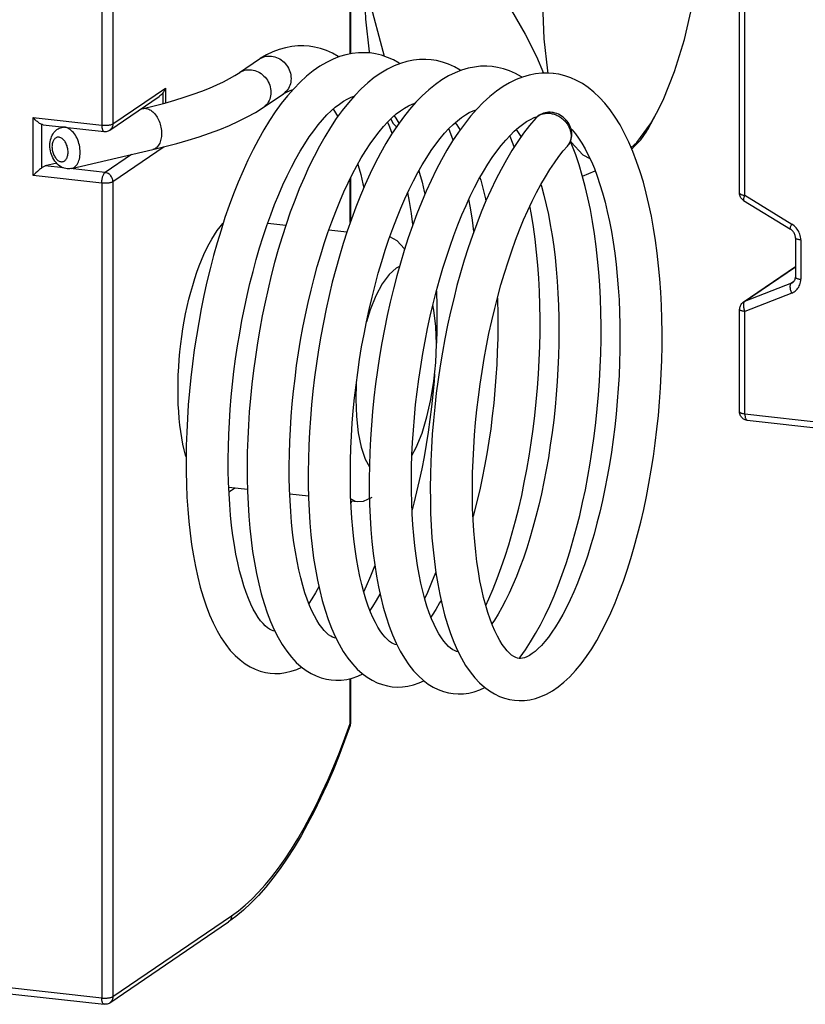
# Model space of a CAD drawing. Header units: inches. Extents: x 0 to 58.6, y -0.2 to 37.9.
# Tile 57 of 66: x 49 to 50, y 17.1 to 18.3. Entities that reach past the tile are written whole.
import ezdxf

# ---------------------------------------------------------------- set-up
doc = ezdxf.new("R2010")
doc.units = ezdxf.units.IN
doc.header["$LTSCALE"] = 3.224138
doc.header["$MEASUREMENT"] = 0
doc.layers.get('0').update_dxf_attribs({"linetype": 'CONTINUOUS'})

msp = doc.modelspace()

# ---------------------------------------------------------------- linework, layer by layer
at = {"color": 7, "linetype": 'CONTINUOUS'}
for p, q in [((49.8785, 18.091), (49.8785, 18.973)), ((49.8854, 18.0882), (49.8854, 18.9702)), ((49.3797, 18.2695), (49.3797, 18.7106)), ((49.3805, 18.2696), (49.3805, 18.7117)), ((49.0615, 18.3588), (49.0615, 18.1781)), ((49.0759, 18.3605), (49.0759, 18.1798)), ((49.4022, 18.3456), (49.4232, 18.2665)), ((49.238, 18.2454), (49.2637, 18.2629)), ((49.2637, 18.2629), (49.2645, 18.2634)), ((49.2321, 18.2417), (49.2382, 18.2455)), ((49.0759, 18.1798), (49.1431, 18.2256)), ((49.1399, 18.2194), (49.1399, 18.2058)), ((49.1431, 18.2256), (49.1431, 18.2066)), ((49.2684, 18.2007), (49.2942, 18.2183)), ((49.0719, 18.1718), (49.135, 18.2148)), ((49.1112, 18.1986), (49.1146, 18.1994)), ((49.2684, 18.2007), (49.2682, 18.2005)), ((49.7611, 18.1726), (49.7723, 18.1935)), ((48.9735, 18.1136), (48.9735, 18.1879)), ((48.9735, 18.1879), (49.0615, 18.1781)), ((49.6176, 18.187), (49.6183, 18.1878)), ((48.9848, 18.1235), (48.9848, 18.179)), ((48.9864, 18.1786), (49.0644, 18.1699)), ((49.0104, 18.1752), (49.0126, 18.1757)), ((49.7398, 18.1494), (49.747, 18.156)), ((49.0226, 18.1225), (49.1268, 18.1467)), ((49.1415, 18.1503), (49.0759, 18.1055)), ((49.0038, 18.1292), (48.9892, 18.1258)), ((49.0996, 18.1404), (49.0657, 18.1173)), ((48.9771, 18.1169), (48.9753, 18.1152)), ((49.0127, 18.1232), (48.9892, 18.1258)), ((49.0657, 18.1173), (49.0209, 18.1223)), ((48.9753, 18.1152), (48.9735, 18.1136)), ((49.0615, 18.1038), (48.9735, 18.1136)), ((49.0615, 18.1038), (49.0615, 17.0591)), ((49.0759, 18.1055), (49.0759, 17.0607)), ((49.3797, 18.0532), (49.3797, 18.1094)), ((49.3805, 18.0555), (49.3805, 18.111)), ((49.8838, 18.0816), (49.9439, 18.0447)), ((49.8854, 18.0882), (49.9455, 18.0512)), ((49.2162, 18.0512), (49.217, 18.0518)), ((49.2742, 18.0526), (49.2974, 18.05)), ((49.3524, 18.0439), (49.3756, 18.0413)), ((49.9502, 18.0337), (49.9502, 17.9833)), ((49.9571, 18.0309), (49.9571, 17.9805)), ((49.4495, 18.019), (49.449, 18.0198)), ((49.4428, 17.9967), (49.4386, 17.9948)), ((49.8834, 17.9511), (49.9502, 17.9967)), ((49.8851, 17.952), (49.9502, 17.9964)), ((49.9482, 17.9776), (49.9452, 17.9756)), ((49.9452, 17.9756), (49.8851, 17.952)), ((49.9455, 17.9627), (49.8854, 17.9391)), ((49.8785, 17.8107), (49.8785, 17.942)), ((49.8854, 17.8079), (49.8854, 17.9391)), ((49.8854, 17.8079), (50.1208, 17.7817)), ((49.8884, 17.7997), (50.1237, 17.7735)), ((49.2242, 17.714), (49.2481, 17.7113)), ((49.3024, 17.7052), (49.3263, 17.7026)), ((49.3968, 17.6961), (49.4079, 17.7012)), ((49.3806, 17.6965), (49.3889, 17.6956)), ((49.3815, 17.6964), (49.3808, 17.6936)), ((49.3889, 17.6956), (49.3968, 17.6961)), ((49.2834, 17.5292), (49.2833, 17.5292)), ((49.3614, 17.5205), (49.3615, 17.5206)), ((49.3616, 17.5205), (49.3615, 17.5205)), ((49.4396, 17.5118), (49.4397, 17.5119)), ((49.4398, 17.5118), (49.4397, 17.5118)), ((49.5178, 17.5031), (49.5179, 17.5032)), ((49.518, 17.503), (49.5179, 17.5031)), ((49.3797, 17.4108), (49.3797, 17.4685)), ((49.3805, 17.4119), (49.3805, 17.4687)), ((49.0759, 17.0607), (49.2278, 17.1644)), ((49.0719, 17.0528), (49.2238, 17.1564)), ((48.8262, 17.0853), (49.0615, 17.0591)), ((48.8291, 17.0771), (49.0644, 17.0509))]:
    msp.add_line(p, q, dxfattribs=at)
for points in [[(49.7723, 18.1935), (49.7806, 18.2103), (49.7953, 18.2467), (49.808, 18.2879), (49.8183, 18.3326), (49.8259, 18.3795), (49.8305, 18.4272), (49.8321, 18.4741)], [(49.3977, 18.3588), (49.3992, 18.3138), (49.4039, 18.2723), (49.4043, 18.2706)], [(49.6262, 18.3337), (49.6278, 18.2889), (49.6325, 18.2476), (49.633, 18.2449)], [(49.5864, 18.3251), (49.6041, 18.2948), (49.6186, 18.266), (49.6275, 18.2448)], [(49.4054, 18.2706), (49.3984, 18.271), (49.3905, 18.2709), (49.3825, 18.27), (49.3743, 18.2684), (49.3661, 18.2659), (49.3578, 18.2627), (49.3494, 18.2586), (49.3409, 18.2536), (49.3324, 18.2477), (49.324, 18.2409), (49.3156, 18.2332), (49.3074, 18.2248), (49.2994, 18.2156), (49.2915, 18.2057), (49.2838, 18.1951), (49.2764, 18.1839), (49.2692, 18.1721), (49.2622, 18.1597), (49.2554, 18.1468), (49.2488, 18.1333), (49.2425, 18.1194), (49.2363, 18.105), (49.2305, 18.0902), (49.2248, 18.075), (49.2194, 18.0595), (49.2143, 18.0436), (49.2094, 18.0273), (49.2048, 18.0108), (49.2004, 17.994), (49.1963, 17.977), (49.1925, 17.9598), (49.189, 17.9425), (49.1857, 17.925), (49.1827, 17.9074), (49.1801, 17.8898), (49.1777, 17.8722), (49.1756, 17.8545), (49.1738, 17.8369), (49.1723, 17.8194), (49.1712, 17.8019), (49.1703, 17.7846), (49.1698, 17.7675), (49.1695, 17.7506), (49.1696, 17.7339), (49.17, 17.7175), (49.1707, 17.7013), (49.1717, 17.6855), (49.173, 17.67), (49.1747, 17.6549), (49.1766, 17.6402), (49.1789, 17.6259), (49.1815, 17.6121), (49.1844, 17.5987), (49.1877, 17.5858), (49.1913, 17.5735), (49.1952, 17.5616), (49.1995, 17.5504), (49.2042, 17.5398), (49.2092, 17.5298), (49.2146, 17.5206), (49.2203, 17.5122), (49.2262, 17.5047), (49.2324, 17.4981), (49.2387, 17.4924), (49.2451, 17.4876), (49.2515, 17.4837), (49.258, 17.4805), (49.2646, 17.4781), (49.2712, 17.4764), (49.2773, 17.4754)], [(49.3272, 18.2793), (49.3204, 18.2798), (49.3127, 18.2796), (49.3049, 18.2788), (49.297, 18.2773), (49.289, 18.2751), (49.2809, 18.272), (49.2727, 18.2681), (49.2645, 18.2634)], [(49.3653, 18.2656), (49.3645, 18.2661), (49.357, 18.2703), (49.3494, 18.2737), (49.3418, 18.2764), (49.3341, 18.2782), (49.3272, 18.2793)], [(49.4435, 18.2569), (49.4427, 18.2575), (49.4352, 18.2617), (49.4276, 18.265), (49.4199, 18.2677), (49.4122, 18.2695), (49.4054, 18.2706)], [(49.4836, 18.2618), (49.4767, 18.2623), (49.4687, 18.2622), (49.4607, 18.2613), (49.4525, 18.2597), (49.4443, 18.2572), (49.436, 18.254), (49.4276, 18.2499), (49.4191, 18.2449), (49.4106, 18.239), (49.4022, 18.2322), (49.3938, 18.2245), (49.3856, 18.2161), (49.3776, 18.2069), (49.3697, 18.197), (49.362, 18.1864), (49.3546, 18.1752), (49.3474, 18.1633), (49.3404, 18.151), (49.3336, 18.1381), (49.327, 18.1246), (49.3207, 18.1107), (49.3146, 18.0964), (49.3087, 18.0816), (49.3031, 18.0664), (49.2977, 18.0508), (49.2925, 18.0349), (49.2876, 18.0186), (49.283, 18.0021), (49.2786, 17.9853), (49.2745, 17.9683), (49.2707, 17.9511), (49.2672, 17.9338), (49.2639, 17.9163), (49.2609, 17.8988), (49.2583, 17.8811), (49.2559, 17.8635), (49.2538, 17.8458), (49.252, 17.8282), (49.2505, 17.8107), (49.2494, 17.7933), (49.2485, 17.776), (49.248, 17.7589), (49.2477, 17.7419), (49.2478, 17.7252), (49.2482, 17.7088), (49.2489, 17.6927), (49.2499, 17.6769), (49.2512, 17.6614), (49.2529, 17.6463), (49.2548, 17.6316), (49.2571, 17.6173), (49.2597, 17.6034), (49.2626, 17.5901), (49.2659, 17.5772), (49.2695, 17.5648), (49.2734, 17.553), (49.2777, 17.5418), (49.2824, 17.5312)], [(49.2645, 18.2634), (49.2664, 18.2645), (49.2684, 18.2653), (49.2704, 18.266), (49.2725, 18.2664), (49.2746, 18.2667), (49.2768, 18.2667), (49.279, 18.2666)], [(49.279, 18.2666), (49.2811, 18.2662), (49.2833, 18.2657), (49.2854, 18.265), (49.2875, 18.2641), (49.2896, 18.263), (49.2915, 18.2617), (49.2933, 18.2603), (49.2951, 18.2587), (49.2967, 18.257), (49.2982, 18.2552), (49.2995, 18.2532), (49.3007, 18.2512), (49.3017, 18.249), (49.3025, 18.2469), (49.3032, 18.2446), (49.3036, 18.2424), (49.3039, 18.2401), (49.304, 18.2378)], [(49.5217, 18.2482), (49.5209, 18.2487), (49.5134, 18.2529), (49.5058, 18.2563), (49.4982, 18.2589), (49.4905, 18.2608), (49.4836, 18.2618)], [(49.2382, 18.2455), (49.2389, 18.2459), (49.2407, 18.2469), (49.2426, 18.2478), (49.2446, 18.2484), (49.2467, 18.2489), (49.2489, 18.2491), (49.251, 18.2492), (49.2532, 18.249)], [(49.2532, 18.249), (49.2554, 18.2487), (49.2576, 18.2481), (49.2597, 18.2474), (49.2618, 18.2465), (49.2638, 18.2454), (49.2657, 18.2441), (49.2676, 18.2427), (49.2693, 18.2411), (49.2709, 18.2394), (49.2724, 18.2376), (49.2737, 18.2356), (49.2749, 18.2336), (49.2759, 18.2314), (49.2767, 18.2293), (49.2774, 18.227), (49.2779, 18.2248), (49.2781, 18.2225), (49.2782, 18.2202)], [(49.5618, 18.2531), (49.5549, 18.2536), (49.5469, 18.2535), (49.5389, 18.2526), (49.5308, 18.251), (49.5225, 18.2485), (49.5142, 18.2453), (49.5058, 18.2412), (49.4974, 18.2362), (49.4889, 18.2303), (49.4804, 18.2235), (49.472, 18.2158), (49.4638, 18.2074), (49.4558, 18.1982), (49.4479, 18.1883), (49.4403, 18.1777), (49.4328, 18.1665), (49.4256, 18.1547), (49.4186, 18.1423), (49.4118, 18.1294), (49.4053, 18.116), (49.3989, 18.1021), (49.3928, 18.0877), (49.3869, 18.0729), (49.3813, 18.0577), (49.3759, 18.0422), (49.3708, 18.0262), (49.3659, 18.01), (49.3612, 17.9935), (49.3569, 17.9767), (49.3528, 17.9597), (49.3489, 17.9426), (49.3454, 17.9252), (49.3421, 17.9077), (49.3392, 17.8902), (49.3365, 17.8725), (49.3341, 17.8549), (49.332, 17.8372), (49.3302, 17.8196), (49.3288, 17.8021), (49.3276, 17.7847), (49.3267, 17.7674), (49.3262, 17.7503), (49.3259, 17.7333), (49.326, 17.7167), (49.3264, 17.7002), (49.3271, 17.6841), (49.3281, 17.6683), (49.3294, 17.6528), (49.3311, 17.6377), (49.333, 17.623), (49.3353, 17.6087), (49.3379, 17.5948), (49.3408, 17.5815), (49.3441, 17.5686), (49.3477, 17.5562), (49.3516, 17.5444), (49.3559, 17.5331), (49.3606, 17.5225)], [(49.6401, 18.2444), (49.6331, 18.2449), (49.6252, 18.2448), (49.6171, 18.2439), (49.609, 18.2423), (49.6007, 18.2398), (49.5924, 18.2366), (49.584, 18.2325), (49.5756, 18.2275), (49.5671, 18.2216), (49.5586, 18.2148), (49.5503, 18.2071), (49.542, 18.1986), (49.534, 18.1894), (49.5261, 18.1795), (49.5185, 18.169), (49.511, 18.1578), (49.5038, 18.146), (49.4968, 18.1336), (49.49, 18.1207), (49.4835, 18.1073), (49.4771, 18.0934), (49.471, 18.079), (49.4651, 18.0642), (49.4595, 18.049), (49.4541, 18.0335), (49.449, 18.0175), (49.4441, 18.0013), (49.4394, 17.9848), (49.4351, 17.968), (49.431, 17.951), (49.4272, 17.9339), (49.4236, 17.9165), (49.4204, 17.899), (49.4174, 17.8815), (49.4147, 17.8639), (49.4123, 17.8462), (49.4102, 17.8286), (49.4085, 17.811), (49.407, 17.7934), (49.4058, 17.776), (49.4049, 17.7587), (49.4044, 17.7416), (49.4041, 17.7247), (49.4042, 17.708), (49.4046, 17.6916), (49.4053, 17.6754), (49.4063, 17.6596), (49.4076, 17.6441), (49.4093, 17.629), (49.4112, 17.6143), (49.4135, 17.6), (49.4161, 17.5862), (49.419, 17.5728), (49.4222, 17.56), (49.4258, 17.5476), (49.4298, 17.5357), (49.4341, 17.5245), (49.4388, 17.5138)], [(49.5999, 18.2395), (49.5991, 18.24), (49.5916, 18.2442), (49.584, 18.2476), (49.5764, 18.2502), (49.5687, 18.2521), (49.5618, 18.2531)], [(49.5901, 17.4406), (49.5962, 17.4402), (49.603, 17.4404), (49.61, 17.4413), (49.617, 17.443), (49.6242, 17.4454), (49.6314, 17.4486), (49.6388, 17.4528), (49.6463, 17.4579), (49.6537, 17.4639), (49.6612, 17.4709), (49.6685, 17.4787), (49.6756, 17.4874), (49.6825, 17.4967), (49.6892, 17.5067), (49.6956, 17.5174), (49.7018, 17.5287), (49.7079, 17.5405), (49.7137, 17.5529), (49.7192, 17.5658), (49.7246, 17.5793), (49.7298, 17.5932), (49.7347, 17.6076), (49.7394, 17.6224), (49.7438, 17.6376), (49.7481, 17.6532), (49.7521, 17.6691), (49.7558, 17.6854), (49.7593, 17.702), (49.7625, 17.7188), (49.7655, 17.7358), (49.7682, 17.7531), (49.7706, 17.7705), (49.7727, 17.7881), (49.7746, 17.8058), (49.7761, 17.8235), (49.7774, 17.8413), (49.7784, 17.8591), (49.779, 17.8769), (49.7794, 17.8946), (49.7794, 17.9122), (49.7792, 17.9297), (49.7786, 17.947), (49.7777, 17.9641), (49.7765, 17.981), (49.775, 17.9977), (49.7732, 18.0141), (49.771, 18.0302), (49.7685, 18.0459), (49.7657, 18.0612), (49.7626, 18.0762), (49.7592, 18.0907), (49.7554, 18.1048), (49.7513, 18.1184), (49.7468, 18.1315), (49.742, 18.1441), (49.7369, 18.1561), (49.7314, 18.1675), (49.7256, 18.1783), (49.7194, 18.1883), (49.7129, 18.1976), (49.7062, 18.2061), (49.6992, 18.2137), (49.692, 18.2205), (49.6847, 18.2263), (49.6773, 18.2313), (49.6698, 18.2355), (49.6623, 18.2389), (49.6546, 18.2415), (49.6469, 18.2434), (49.64, 18.2444)], [(49.1146, 18.1994), (49.1287, 18.2028), (49.1423, 18.2064), (49.1551, 18.2101), (49.1673, 18.2138), (49.1788, 18.2177), (49.1896, 18.2216), (49.1997, 18.2256), (49.209, 18.2297), (49.2175, 18.2337), (49.2252, 18.2377), (49.2321, 18.2417)], [(49.304, 18.2378), (49.3039, 18.2355), (49.3036, 18.2333), (49.3032, 18.2312), (49.3025, 18.2291), (49.3017, 18.2271), (49.3007, 18.2252), (49.2995, 18.2234), (49.2982, 18.2217), (49.2967, 18.2202), (49.2951, 18.2189), (49.2942, 18.2183)], [(49.1399, 18.2194), (49.1392, 18.2185), (49.1383, 18.2176), (49.1373, 18.2166), (49.136, 18.2156), (49.135, 18.2148)], [(49.1399, 18.2194), (49.1409, 18.2209), (49.1418, 18.2224), (49.1425, 18.224), (49.1431, 18.2256)], [(49.2782, 18.2202), (49.2781, 18.2179), (49.2779, 18.2157), (49.2774, 18.2136), (49.2767, 18.2115), (49.2759, 18.2095), (49.2749, 18.2076), (49.2737, 18.2058), (49.2724, 18.2042), (49.2709, 18.2027), (49.2693, 18.2013), (49.2684, 18.2007)], [(49.2936, 18.2178), (49.2982, 18.2204), (49.3031, 18.2227), (49.3066, 18.2238)], [(49.2833, 17.5292), (49.2812, 17.5296), (49.2789, 17.5304), (49.2765, 17.5317), (49.2738, 17.5335), (49.271, 17.536), (49.2681, 17.539), (49.265, 17.5426), (49.262, 17.5469), (49.2588, 17.5519), (49.2557, 17.5576), (49.2525, 17.564), (49.2495, 17.5711), (49.2465, 17.5789), (49.2436, 17.5874), (49.2408, 17.5966), (49.2381, 17.6065), (49.2357, 17.617), (49.2334, 17.6281), (49.2314, 17.6397), (49.2295, 17.6519), (49.2279, 17.6647), (49.2265, 17.6779), (49.2254, 17.6916), (49.2246, 17.7057), (49.224, 17.7202), (49.2236, 17.735), (49.2236, 17.7502), (49.2238, 17.7657), (49.2243, 17.7814), (49.225, 17.7973), (49.2261, 17.8134), (49.2274, 17.8296), (49.229, 17.8459), (49.2309, 17.8622), (49.233, 17.8786), (49.2355, 17.895), (49.2382, 17.9113), (49.2411, 17.9275), (49.2443, 17.9436), (49.2477, 17.9595), (49.2514, 17.9752), (49.2553, 17.9906), (49.2595, 18.0058), (49.2638, 18.0207), (49.2683, 18.0352), (49.2731, 18.0493), (49.278, 18.063), (49.283, 18.0763), (49.2882, 18.0891), (49.2936, 18.1014), (49.299, 18.1131), (49.3046, 18.1243), (49.3102, 18.1349), (49.3159, 18.1449), (49.3216, 18.1542), (49.3273, 18.163), (49.3331, 18.171), (49.3387, 18.1784), (49.3444, 18.1851), (49.3499, 18.1911), (49.3554, 18.1965), (49.3607, 18.2012), (49.366, 18.2052), (49.3711, 18.2087), (49.3761, 18.2116), (49.381, 18.2138), (49.3848, 18.2151)], [(49.3615, 17.5205), (49.3595, 17.5209), (49.3572, 17.5216), (49.3548, 17.5229), (49.3522, 17.5247), (49.3493, 17.5271), (49.3464, 17.5302), (49.3433, 17.5339), (49.3402, 17.5382), (49.3371, 17.5432), (49.3339, 17.5488), (49.3308, 17.5552), (49.3277, 17.5623), (49.3247, 17.5701), (49.3218, 17.5786), (49.319, 17.5878), (49.3164, 17.5977), (49.3139, 17.6081), (49.3117, 17.6192), (49.3096, 17.6309), (49.3078, 17.6431), (49.3061, 17.6558), (49.3048, 17.669), (49.3036, 17.6827), (49.3028, 17.6968), (49.3022, 17.7113), (49.3018, 17.7262), (49.3018, 17.7414), (49.302, 17.7568), (49.3025, 17.7725), (49.3032, 17.7884), (49.3043, 17.8045), (49.3056, 17.8207), (49.3072, 17.837), (49.3091, 17.8534), (49.3112, 17.8698), (49.3137, 17.8861), (49.3163, 17.9024), (49.3193, 17.9186), (49.3225, 17.9347), (49.3259, 17.9506), (49.3296, 17.9663), (49.3335, 17.9818), (49.3376, 17.997), (49.342, 18.0118), (49.3465, 18.0264), (49.3512, 18.0405), (49.3561, 18.0542), (49.3612, 18.0675), (49.3664, 18.0803), (49.3717, 18.0926), (49.3772, 18.1043), (49.3827, 18.1155), (49.3883, 18.1261), (49.394, 18.1361), (49.3998, 18.1455), (49.4055, 18.1542), (49.4112, 18.1622), (49.4169, 18.1696), (49.4226, 18.1763), (49.4281, 18.1824), (49.4336, 18.1878), (49.4389, 18.1925), (49.4442, 18.1965), (49.4493, 18.2), (49.4543, 18.2029), (49.4593, 18.2051), (49.463, 18.2064)], [(49.1146, 18.1994), (49.1156, 18.1996), (49.1168, 18.1997), (49.1181, 18.1996), (49.1194, 18.1994), (49.1207, 18.1991), (49.122, 18.1986), (49.1233, 18.1979), (49.1246, 18.1971), (49.1258, 18.1962), (49.1271, 18.1952), (49.1283, 18.194), (49.1294, 18.1927), (49.1305, 18.1913), (49.1316, 18.1898), (49.1326, 18.1883), (49.1335, 18.1866), (49.1343, 18.1848), (49.1351, 18.183), (49.1358, 18.1811), (49.1364, 18.1792), (49.1369, 18.1773), (49.1374, 18.1753), (49.1377, 18.1733), (49.1379, 18.1713), (49.1381, 18.1693), (49.1381, 18.1674)], [(49.1268, 18.1467), (49.1424, 18.1505), (49.1575, 18.1545), (49.1721, 18.1587), (49.1862, 18.1631), (49.1997, 18.1677), (49.2127, 18.1726), (49.225, 18.1777), (49.2368, 18.183), (49.248, 18.1886), (49.2585, 18.1944), (49.2682, 18.2005)], [(49.3578, 18.1986), (49.3596, 18.1962), (49.3637, 18.1898), (49.3641, 18.1892)], [(49.4397, 17.5118), (49.4376, 17.5122), (49.4354, 17.513), (49.4329, 17.5143), (49.4303, 17.5161), (49.4274, 17.5185), (49.4245, 17.5216), (49.4215, 17.5252), (49.4184, 17.5295), (49.4153, 17.5345), (49.4121, 17.5402), (49.409, 17.5466), (49.4059, 17.5537), (49.4029, 17.5615), (49.4, 17.5701), (49.3972, 17.5792), (49.3946, 17.5891), (49.3921, 17.5995), (49.3899, 17.6106), (49.3878, 17.6223), (49.386, 17.6345), (49.3843, 17.6472), (49.383, 17.6604), (49.3818, 17.6741), (49.381, 17.6882), (49.3804, 17.7027), (49.38, 17.7176), (49.38, 17.7327), (49.3802, 17.7482), (49.3807, 17.7639), (49.3814, 17.7798), (49.3825, 17.7958), (49.3838, 17.812), (49.3854, 17.8283), (49.3873, 17.8447), (49.3894, 17.8611), (49.3919, 17.8774), (49.3945, 17.8937), (49.3975, 17.9099), (49.4007, 17.926), (49.4041, 17.9419), (49.4078, 17.9576), (49.4117, 17.973), (49.4158, 17.9882), (49.4202, 18.0031), (49.4247, 18.0176), (49.4294, 18.0317), (49.4343, 18.0454), (49.4394, 18.0587), (49.4446, 18.0715), (49.4499, 18.0837), (49.4553, 18.0955), (49.4609, 18.1067), (49.4665, 18.1173), (49.4722, 18.1273), (49.4779, 18.1367), (49.4836, 18.1454), (49.4894, 18.1535), (49.4951, 18.1608), (49.5007, 18.1676), (49.5063, 18.1736), (49.5118, 18.179), (49.5171, 18.1837), (49.5223, 18.1878), (49.5274, 18.1912), (49.5324, 18.1941), (49.5374, 18.1964), (49.5412, 18.1977)], [(49.638, 18.1944), (49.636, 18.1946), (49.6338, 18.1946), (49.6317, 18.1944), (49.6296, 18.194), (49.6275, 18.1935), (49.6256, 18.1927), (49.6237, 18.1918), (49.622, 18.1908), (49.6203, 18.1896), (49.6188, 18.1883), (49.6176, 18.187)], [(49.6183, 18.1878), (49.6191, 18.1886), (49.62, 18.1893), (49.6209, 18.1899), (49.6219, 18.1905), (49.6228, 18.1911), (49.6239, 18.1916), (49.6249, 18.192), (49.626, 18.1924), (49.6271, 18.1927), (49.6283, 18.193), (49.6295, 18.1932), (49.6307, 18.1933), (49.6319, 18.1934), (49.6331, 18.1934), (49.6345, 18.1934), (49.6359, 18.1933)], [(49.6359, 18.1933), (49.6373, 18.1931), (49.6386, 18.1928), (49.6399, 18.1925), (49.6412, 18.1921), (49.6424, 18.1917), (49.6437, 18.1912), (49.6449, 18.1906), (49.6461, 18.19), (49.6472, 18.1894), (49.6484, 18.1887), (49.6495, 18.1879), (49.6506, 18.1871), (49.6517, 18.1863), (49.6527, 18.1854), (49.6537, 18.1845), (49.6546, 18.1835), (49.6555, 18.1825), (49.6564, 18.1814), (49.6572, 18.1804), (49.658, 18.1793), (49.6587, 18.1781), (49.6594, 18.177), (49.66, 18.1758), (49.6605, 18.1746), (49.661, 18.1734), (49.6615, 18.1722), (49.6618, 18.171), (49.6621, 18.1698), (49.6624, 18.1686), (49.6626, 18.1673), (49.6627, 18.1661), (49.6628, 18.1649), (49.6628, 18.1637), (49.6627, 18.1625), (49.6626, 18.1614), (49.6624, 18.1602), (49.6622, 18.1591), (49.6619, 18.158), (49.6615, 18.1569), (49.6611, 18.1559), (49.6606, 18.1548), (49.66, 18.1539), (49.6594, 18.1529), (49.6588, 18.152), (49.658, 18.1512)], [(49.658, 18.1512), (49.6592, 18.1526), (49.6603, 18.1543), (49.6613, 18.1561), (49.6622, 18.158), (49.6628, 18.16), (49.6633, 18.162), (49.6636, 18.1642), (49.6637, 18.1663), (49.6636, 18.1685), (49.6633, 18.1708), (49.6628, 18.173), (49.6622, 18.1752), (49.6613, 18.1773), (49.6603, 18.1794), (49.659, 18.1814), (49.6576, 18.1833), (49.6561, 18.1851), (49.6544, 18.1868), (49.6526, 18.1883), (49.6507, 18.1897), (49.6487, 18.191), (49.6466, 18.192), (49.6444, 18.1929), (49.6422, 18.1936), (49.6399, 18.1942), (49.638, 18.1944)], [(49.747, 18.156), (49.7644, 18.1797), (49.7723, 18.1935)], [(48.9848, 18.179), (48.9838, 18.1794), (48.9829, 18.1799), (48.9819, 18.1804), (48.9809, 18.1811), (48.98, 18.1818), (48.979, 18.1826), (48.978, 18.1834), (48.9771, 18.1842), (48.9762, 18.1851), (48.9753, 18.186), (48.9744, 18.1869), (48.9735, 18.1879)], [(49.0615, 18.1781), (49.0626, 18.178), (49.0637, 18.1779), (49.0649, 18.1779), (49.066, 18.1779), (49.0672, 18.1779), (49.0683, 18.178), (49.0694, 18.1781), (49.0705, 18.1782), (49.0715, 18.1783), (49.0725, 18.1785), (49.0733, 18.1787), (49.0741, 18.179), (49.0748, 18.1792), (49.0754, 18.1795), (49.0759, 18.1798)], [(49.0759, 18.1798), (49.0758, 18.1787), (49.0757, 18.1776), (49.0754, 18.1766), (49.075, 18.1756), (49.0745, 18.1746), (49.0739, 18.1738), (49.0733, 18.173), (49.0725, 18.1723), (49.0719, 18.1718)], [(49.4335, 18.1675), (49.4293, 18.1788), (49.4278, 18.1821)], [(49.4318, 18.186), (49.4346, 18.1808), (49.4391, 18.1759)], [(49.436, 18.1899), (49.4382, 18.1869), (49.4423, 18.1805)], [(49.5179, 17.503), (49.5158, 17.5034), (49.5136, 17.5043), (49.5111, 17.5055), (49.5085, 17.5074), (49.5056, 17.5098), (49.5027, 17.5129), (49.4997, 17.5165), (49.4966, 17.5208), (49.4935, 17.5258), (49.4903, 17.5315), (49.4872, 17.5379), (49.4841, 17.545), (49.4811, 17.5528), (49.4782, 17.5613), (49.4754, 17.5705), (49.4728, 17.5804), (49.4703, 17.5908), (49.4681, 17.6019), (49.466, 17.6136), (49.4642, 17.6258), (49.4625, 17.6386), (49.4612, 17.6518), (49.4601, 17.6655), (49.4592, 17.6796), (49.4586, 17.6941), (49.4582, 17.7089), (49.4582, 17.7241), (49.4584, 17.7395), (49.4589, 17.7552), (49.4597, 17.7711), (49.4607, 17.7872), (49.462, 17.8034), (49.4636, 17.8197), (49.4655, 17.8361), (49.4677, 17.8525), (49.4701, 17.8688), (49.4728, 17.8851), (49.4757, 17.9013), (49.4789, 17.9174), (49.4824, 17.9333), (49.486, 17.949), (49.49, 17.9645), (49.4941, 17.9796), (49.4984, 17.9945), (49.503, 18.009), (49.5077, 18.0231), (49.5126, 18.0368), (49.5176, 18.0501), (49.5228, 18.0629), (49.5282, 18.0752), (49.5336, 18.0869), (49.5392, 18.0981), (49.5448, 18.1087), (49.5505, 18.1187), (49.5562, 18.1281), (49.5619, 18.1368), (49.5677, 18.1449), (49.5734, 18.1522), (49.579, 18.159), (49.5846, 18.165), (49.59, 18.1704), (49.5954, 18.1751), (49.6006, 18.1791), (49.6057, 18.1826), (49.6107, 18.1854), (49.6157, 18.1877), (49.6198, 18.1891)], [(49.6176, 18.187), (49.6097, 18.1777), (49.602, 18.1677), (49.5944, 18.157), (49.5871, 18.1457), (49.58, 18.1338), (49.5731, 18.1213), (49.5664, 18.1083), (49.5599, 18.0949), (49.5537, 18.0809), (49.5477, 18.0665), (49.5419, 18.0517), (49.5363, 18.0365), (49.531, 18.0209), (49.526, 18.005), (49.5212, 17.9888), (49.5166, 17.9723), (49.5124, 17.9556), (49.5083, 17.9386), (49.5046, 17.9215), (49.5011, 17.9042), (49.498, 17.8868), (49.4951, 17.8694), (49.4924, 17.8518), (49.4901, 17.8343), (49.4881, 17.8167), (49.4864, 17.7992), (49.485, 17.7818), (49.4839, 17.7645), (49.483, 17.7473), (49.4825, 17.7303), (49.4823, 17.7136), (49.4825, 17.697), (49.4829, 17.6807), (49.4836, 17.6647), (49.4846, 17.649), (49.486, 17.6336), (49.4877, 17.6187), (49.4896, 17.6041), (49.4919, 17.5899), (49.4945, 17.5762), (49.4975, 17.5629), (49.5007, 17.5502), (49.5043, 17.538), (49.5083, 17.5262), (49.5126, 17.5151), (49.5173, 17.5044)], [(49.5142, 18.1812), (49.5163, 18.1783), (49.5205, 18.1718)], [(48.9864, 18.1786), (48.9856, 18.1788), (48.9848, 18.179)], [(48.9951, 18.1523), (48.9952, 18.1546), (48.9955, 18.1569), (48.9959, 18.1591), (48.9965, 18.1612), (48.9972, 18.1633), (48.9981, 18.1652), (48.9991, 18.1669), (49.0002, 18.1686), (49.0014, 18.17), (49.0027, 18.1713), (49.0041, 18.1724), (49.0056, 18.1733), (49.0071, 18.1741), (49.0087, 18.1747), (49.0104, 18.1752)], [(49.0339, 18.1432), (49.0338, 18.1455), (49.0336, 18.1478), (49.0333, 18.1501), (49.0328, 18.1524), (49.0323, 18.1547), (49.0316, 18.1569), (49.0307, 18.1591), (49.0298, 18.1612), (49.0288, 18.1632), (49.0277, 18.1651), (49.0265, 18.1669), (49.0252, 18.1685), (49.0238, 18.17), (49.0224, 18.1714), (49.021, 18.1725), (49.0195, 18.1735), (49.018, 18.1743), (49.0165, 18.1749), (49.015, 18.1753), (49.0135, 18.1755), (49.012, 18.1755), (49.0105, 18.1753), (49.0104, 18.1752)], [(49.0615, 18.1781), (49.0616, 18.177), (49.0616, 18.1759), (49.0617, 18.175), (49.0619, 18.174), (49.0621, 18.1732), (49.0623, 18.1724), (49.0626, 18.1717), (49.0629, 18.1711), (49.0632, 18.1707), (49.0636, 18.1703), (49.064, 18.1701), (49.0644, 18.17), (49.0644, 18.1699)], [(49.0644, 18.1699), (49.0653, 18.1699), (49.0665, 18.1699), (49.0677, 18.1701), (49.0689, 18.1704), (49.0701, 18.1708), (49.0712, 18.1714), (49.0719, 18.1718)], [(49.1381, 18.1674), (49.1381, 18.1655), (49.1379, 18.1636), (49.1377, 18.1617), (49.1374, 18.16), (49.1369, 18.1583), (49.1364, 18.1567), (49.1358, 18.1551), (49.1351, 18.1537), (49.1343, 18.1524), (49.1335, 18.1512), (49.1326, 18.1502), (49.1316, 18.1492), (49.1305, 18.1484), (49.1294, 18.1477), (49.1283, 18.1472), (49.1271, 18.1468)], [(49.5117, 18.1588), (49.5073, 18.1704), (49.5061, 18.1734)], [(49.5924, 18.1725), (49.5943, 18.1699), (49.5985, 18.1635), (49.5987, 18.163)], [(49.6626, 18.1737), (49.6642, 18.1721), (49.6684, 18.1669), (49.6725, 18.1612), (49.6767, 18.1548), (49.6808, 18.1476), (49.6848, 18.1398), (49.6888, 18.1314), (49.6926, 18.1223), (49.6962, 18.1125), (49.6998, 18.1021), (49.7031, 18.0911), (49.7063, 18.0795), (49.7092, 18.0674), (49.7119, 18.0547), (49.7144, 18.0416), (49.7167, 18.028), (49.7187, 18.0139), (49.7205, 17.9995), (49.722, 17.9846), (49.7232, 17.9695), (49.7242, 17.954), (49.7249, 17.9383), (49.7253, 17.9224), (49.7254, 17.9063), (49.7253, 17.89), (49.7249, 17.8736), (49.7242, 17.8571), (49.7232, 17.8406), (49.722, 17.8241), (49.7205, 17.8077), (49.7187, 17.7913), (49.7167, 17.7751), (49.7144, 17.7589), (49.7119, 17.743), (49.7091, 17.7273), (49.7062, 17.7119), (49.703, 17.6968), (49.6996, 17.682), (49.696, 17.6676), (49.6922, 17.6536), (49.6883, 17.64), (49.6841, 17.6269), (49.6799, 17.6143), (49.6755, 17.6022), (49.671, 17.5907), (49.6665, 17.5798), (49.6618, 17.5695), (49.6571, 17.5598), (49.6524, 17.5508), (49.6477, 17.5424), (49.643, 17.5348), (49.6383, 17.5278), (49.6337, 17.5216), (49.6293, 17.516), (49.6249, 17.5111), (49.6208, 17.5069), (49.6168, 17.5034), (49.6131, 17.5006), (49.6095, 17.4982), (49.6063, 17.4965), (49.6032, 17.4953), (49.6006, 17.4946), (49.5982, 17.4943), (49.5961, 17.4943)], [(49.7404, 18.1479), (49.7417, 18.1489), (49.7521, 18.1594), (49.7598, 18.1703), (49.7613, 18.173)], [(49.0184, 18.1436), (49.0183, 18.1449), (49.0182, 18.1463), (49.018, 18.1476), (49.0177, 18.149), (49.0174, 18.1504), (49.017, 18.1517), (49.0165, 18.153), (49.0159, 18.1542), (49.0153, 18.1554), (49.0147, 18.1565), (49.014, 18.1576), (49.0132, 18.1586), (49.0124, 18.1594), (49.0116, 18.1602), (49.0107, 18.1609), (49.0098, 18.1615), (49.0089, 18.162), (49.008, 18.1623), (49.0071, 18.1625), (49.0063, 18.1627), (49.0054, 18.1627), (49.0045, 18.1625), (49.0037, 18.1623), (49.0029, 18.1619), (49.0021, 18.1615), (49.0014, 18.1609), (49.0008, 18.1602), (49.0001, 18.1594), (48.9996, 18.1585), (48.9991, 18.1575), (48.9987, 18.1565), (48.9984, 18.1554), (48.9981, 18.1542), (48.9979, 18.1529), (48.9978, 18.1516), (48.9977, 18.1503)], [(49.59, 18.1501), (49.5856, 18.1616), (49.5843, 18.1647)], [(49.596, 17.4944), (49.5974, 17.4961), (49.6043, 17.5054), (49.611, 17.5154), (49.6174, 17.5261), (49.6236, 17.5373), (49.6296, 17.5492), (49.6354, 17.5616), (49.641, 17.5745), (49.6464, 17.588), (49.6515, 17.6019), (49.6565, 17.6162), (49.6612, 17.6311), (49.6656, 17.6463), (49.6698, 17.6619), (49.6738, 17.6778), (49.6776, 17.6941), (49.6811, 17.7106), (49.6843, 17.7274), (49.6873, 17.7445), (49.69, 17.7618), (49.6924, 17.7792), (49.6945, 17.7968), (49.6964, 17.8144), (49.6979, 17.8322), (49.6992, 17.85), (49.7002, 17.8677), (49.7008, 17.8855), (49.7012, 17.9032), (49.7012, 17.9208), (49.701, 17.9383), (49.7004, 17.9556), (49.6995, 17.9728), (49.6983, 17.9897), (49.6968, 18.0063), (49.695, 18.0227), (49.6928, 18.0388), (49.6904, 18.0545), (49.6876, 18.0699), (49.6844, 18.0848), (49.681, 18.0994), (49.6772, 18.1134), (49.6731, 18.127), (49.6687, 18.1401), (49.6639, 18.1527), (49.6619, 18.1573)], [(49.6622, 18.158), (49.663, 18.1564), (49.6777, 18.14), (49.6869, 18.1353)], [(49.0226, 18.1225), (49.0208, 18.1222), (49.0191, 18.1221), (49.0173, 18.1222), (49.0154, 18.1224), (49.0135, 18.1229), (49.0117, 18.1235), (49.0098, 18.1244), (49.008, 18.1255), (49.0062, 18.1268), (49.0045, 18.1284), (49.0029, 18.1301), (49.0015, 18.1319), (49.0002, 18.134), (48.999, 18.1361), (48.998, 18.1383), (48.9971, 18.1405), (48.9964, 18.1428), (48.9959, 18.1451), (48.9955, 18.1475), (48.9952, 18.1499), (48.9951, 18.1523)], [(48.9977, 18.1503), (48.9978, 18.1489), (48.9979, 18.1476), (48.9981, 18.1462), (48.9984, 18.1448), (48.9987, 18.1435), (48.9991, 18.1422), (48.9996, 18.1409), (49.0001, 18.1396), (49.0008, 18.1384), (49.0014, 18.1373), (49.0021, 18.1363), (49.0029, 18.1353), (49.0037, 18.1344), (49.0045, 18.1336), (49.0054, 18.1329), (49.0063, 18.1324), (49.0071, 18.1319), (49.008, 18.1315), (49.0089, 18.1313), (49.0098, 18.1312), (49.0107, 18.1312), (49.0116, 18.1313), (49.0124, 18.1316), (49.0132, 18.1319), (49.014, 18.1324), (49.0147, 18.133), (49.0153, 18.1337), (49.0159, 18.1345), (49.0165, 18.1353), (49.017, 18.1363), (49.0174, 18.1374), (49.0177, 18.1385), (49.018, 18.1397), (49.0182, 18.1409), (49.0183, 18.1422), (49.0184, 18.1436)], [(49.0226, 18.1225), (49.0238, 18.1229), (49.0252, 18.1235), (49.0265, 18.1243), (49.0277, 18.1253), (49.0288, 18.1265), (49.0298, 18.1278), (49.0307, 18.1293), (49.0316, 18.131), (49.0323, 18.1327), (49.0328, 18.1346), (49.0333, 18.1367), (49.0336, 18.1388), (49.0338, 18.1409), (49.0339, 18.1432)], [(49.5961, 17.4943), (49.594, 17.4947), (49.5918, 17.4956), (49.5893, 17.4969), (49.5866, 17.4987), (49.5838, 17.5012), (49.5808, 17.5042), (49.5778, 17.5079), (49.5747, 17.5122), (49.5716, 17.5173), (49.5684, 17.523), (49.5652, 17.5295), (49.5622, 17.5366), (49.5592, 17.5445), (49.5562, 17.5531), (49.5535, 17.5623), (49.5508, 17.5723), (49.5484, 17.5828), (49.5461, 17.594), (49.5441, 17.6057), (49.5422, 17.618), (49.5406, 17.6309), (49.5393, 17.6442), (49.5382, 17.658), (49.5373, 17.6722), (49.5367, 17.6867), (49.5364, 17.7017), (49.5364, 17.7169), (49.5366, 17.7325), (49.5372, 17.7483), (49.538, 17.7643), (49.5391, 17.7804), (49.5404, 17.7967), (49.5421, 17.8131), (49.544, 17.8295), (49.5462, 17.8459), (49.5487, 17.8624), (49.5514, 17.8787), (49.5544, 17.895), (49.5576, 17.9111), (49.5611, 17.927), (49.5649, 17.9428), (49.5688, 17.9582), (49.573, 17.9734), (49.5774, 17.9883), (49.582, 18.0028), (49.5867, 18.0169), (49.5917, 18.0306), (49.5968, 18.0438), (49.602, 18.0566), (49.6074, 18.0688), (49.6129, 18.0805), (49.6185, 18.0916), (49.6242, 18.1021), (49.6299, 18.112), (49.6356, 18.1213), (49.6414, 18.1299), (49.6471, 18.1378), (49.6528, 18.1451), (49.658, 18.1512)], [(48.9848, 18.1235), (48.9838, 18.1227), (48.9829, 18.1219), (48.9819, 18.1211), (48.9809, 18.1203), (48.98, 18.1194), (48.979, 18.1186), (48.9771, 18.1169)], [(48.9848, 18.1235), (48.9856, 18.1241), (48.9865, 18.1247), (48.9874, 18.1251), (48.9883, 18.1255), (48.9892, 18.1258)], [(49.0615, 18.1038), (49.0616, 18.105), (49.0616, 18.1061), (49.0617, 18.1073), (49.0619, 18.1084), (49.0621, 18.1095), (49.0623, 18.1106), (49.0626, 18.1117), (49.0629, 18.1127), (49.0632, 18.1136), (49.0636, 18.1144), (49.064, 18.1152), (49.0644, 18.1159), (49.0648, 18.1165), (49.0652, 18.1169), (49.0657, 18.1173)], [(49.0759, 18.1055), (49.0758, 18.1066), (49.0757, 18.1078), (49.0754, 18.1089), (49.075, 18.1099), (49.0745, 18.111), (49.0739, 18.112), (49.0733, 18.1129), (49.0725, 18.1138), (49.0717, 18.1146), (49.0708, 18.1153), (49.0698, 18.1159), (49.0688, 18.1164), (49.0678, 18.1168), (49.0667, 18.1171), (49.0657, 18.1173)], [(49.3896, 18.1282), (49.3901, 18.1265), (49.3933, 18.115), (49.3962, 18.1029), (49.3972, 18.0982)], [(49.4678, 18.1195), (49.4687, 18.1166), (49.4718, 18.105), (49.4747, 18.0928), (49.4755, 18.0895)], [(49.6774, 18.1126), (49.6935, 18.1194), (49.6936, 18.1195)], [(49.0759, 18.1055), (49.0754, 18.1052), (49.0748, 18.105), (49.0741, 18.1047), (49.0733, 18.1045), (49.0725, 18.1043), (49.0715, 18.1041), (49.0705, 18.1039), (49.0694, 18.1038), (49.0683, 18.1037), (49.0672, 18.1037), (49.066, 18.1036), (49.0649, 18.1036), (49.0637, 18.1037), (49.0626, 18.1037), (49.0615, 18.1038)], [(49.546, 18.1108), (49.547, 18.1074), (49.5502, 18.0957), (49.5531, 18.0835), (49.5537, 18.0808)], [(49.4601, 18.0507), (49.4582, 18.0647), (49.4558, 18.0804), (49.4537, 18.0919)], [(49.6242, 18.1021), (49.6249, 18.0998), (49.628, 18.0883), (49.631, 18.0761), (49.6337, 18.0635), (49.6362, 18.0503), (49.6385, 18.0367), (49.6405, 18.0227), (49.6423, 18.0082), (49.6438, 17.9934), (49.645, 17.9782), (49.646, 17.9628), (49.6467, 17.947), (49.6471, 17.9311), (49.6472, 17.915), (49.6471, 17.8987), (49.6467, 17.8823), (49.646, 17.8658), (49.645, 17.8493), (49.6438, 17.8328), (49.6423, 17.8164), (49.6405, 17.8), (49.6385, 17.7838), (49.6362, 17.7676), (49.6337, 17.7517), (49.6309, 17.736), (49.628, 17.7206), (49.6248, 17.7055), (49.6214, 17.6907), (49.6178, 17.6763), (49.614, 17.6623), (49.61, 17.6487), (49.6059, 17.6356), (49.6017, 17.623), (49.5973, 17.6109), (49.5928, 17.5994), (49.5882, 17.5885), (49.5836, 17.5782), (49.5789, 17.5685), (49.5742, 17.5595), (49.5694, 17.5511), (49.5647, 17.5434), (49.5614, 17.5385)], [(49.8785, 18.091), (49.8786, 18.0909), (49.8787, 18.0906), (49.8789, 18.0903), (49.8792, 18.09), (49.8797, 18.0897), (49.8802, 18.0894), (49.8809, 18.0891), (49.8816, 18.0889), (49.8825, 18.0887), (49.8834, 18.0885), (49.8844, 18.0883), (49.8854, 18.0882)], [(49.8838, 18.0816), (49.8828, 18.0823), (49.8819, 18.0831), (49.8811, 18.0839), (49.8804, 18.0849), (49.8798, 18.0859), (49.8793, 18.087), (49.8789, 18.0881), (49.8787, 18.0893), (49.8786, 18.0905), (49.8785, 18.091)], [(49.5383, 18.0419), (49.5364, 18.0564), (49.5339, 18.0722), (49.5319, 18.0832)], [(49.8854, 18.0882), (49.885, 18.0873), (49.8846, 18.0864), (49.8843, 18.0855), (49.884, 18.0848), (49.8838, 18.0841), (49.8836, 18.0834), (49.8835, 18.0829), (49.8835, 18.0824), (49.8835, 18.082), (49.8836, 18.0818), (49.8838, 18.0816)], [(49.5535, 17.5623), (49.5574, 17.5706), (49.563, 17.5836), (49.5683, 17.597), (49.5734, 17.6109), (49.5784, 17.6253), (49.5831, 17.6401), (49.5875, 17.6553), (49.5917, 17.6709), (49.5957, 17.6869), (49.5995, 17.7031), (49.6029, 17.7197), (49.6062, 17.7365), (49.6091, 17.7536), (49.6118, 17.7708), (49.6142, 17.7883), (49.6163, 17.8058), (49.6182, 17.8235), (49.6197, 17.8412), (49.621, 17.859), (49.622, 17.8768), (49.6226, 17.8945), (49.623, 17.9122), (49.623, 17.9298), (49.6228, 17.9473), (49.6222, 17.9646), (49.6213, 17.9817), (49.6201, 17.9986), (49.6186, 18.0153), (49.6167, 18.0317), (49.6146, 18.0477), (49.6121, 18.0634), (49.6101, 18.0745)], [(49.1592, 17.8388), (49.1593, 17.8484), (49.1596, 17.8581), (49.1601, 17.8679), (49.1608, 17.8777), (49.1617, 17.8876), (49.1628, 17.8975), (49.1641, 17.9073), (49.1655, 17.9171), (49.1672, 17.9267), (49.169, 17.9363), (49.171, 17.9457), (49.1732, 17.9549), (49.1755, 17.9639), (49.178, 17.9727), (49.1806, 17.9813), (49.1834, 17.9895), (49.1863, 17.9975), (49.1893, 18.0051), (49.1924, 18.0124), (49.1957, 18.0193), (49.199, 18.0258), (49.2024, 18.0319), (49.2059, 18.0376), (49.2094, 18.0428), (49.2131, 18.0475), (49.2167, 18.0518), (49.2171, 18.0522)], [(49.9439, 18.0447), (49.9437, 18.0448), (49.9436, 18.0451), (49.9436, 18.0455), (49.9436, 18.0459), (49.9437, 18.0465), (49.9439, 18.0471), (49.9441, 18.0478), (49.9444, 18.0486), (49.9447, 18.0494), (49.9451, 18.0503), (49.9455, 18.0512)], [(49.9502, 18.0337), (49.9501, 18.0347), (49.95, 18.0358), (49.9497, 18.0368), (49.9494, 18.0379), (49.949, 18.0389), (49.9485, 18.0399), (49.9479, 18.0409), (49.9472, 18.0418), (49.9464, 18.0426), (49.9456, 18.0434), (49.9448, 18.0441), (49.9439, 18.0447)], [(49.9571, 18.0309), (49.957, 18.0327), (49.9568, 18.0345), (49.9564, 18.0364), (49.9559, 18.0382), (49.9552, 18.0399), (49.9544, 18.0416), (49.9535, 18.0433), (49.9524, 18.0449), (49.9512, 18.0464), (49.9499, 18.0478), (49.9486, 18.049), (49.9471, 18.0502), (49.9455, 18.0512)], [(49.449, 18.0198), (49.4399, 18.0299), (49.4305, 18.0347)], [(49.9571, 18.0309), (49.956, 18.031), (49.955, 18.0312), (49.9541, 18.0314), (49.9533, 18.0316), (49.9525, 18.0318), (49.9518, 18.0321), (49.9513, 18.0324), (49.9508, 18.0327), (49.9505, 18.033), (49.9503, 18.0333), (49.9502, 18.0336), (49.9502, 18.0337)], [(49.4386, 17.9948), (49.4296, 17.9867), (49.4209, 17.9748), (49.4128, 17.9594), (49.4054, 17.9411), (49.4006, 17.9258)], [(49.9455, 17.9627), (49.9471, 17.9634), (49.9486, 17.9642), (49.9499, 17.9652), (49.9512, 17.9663), (49.9524, 17.9676), (49.9535, 17.9689), (49.9544, 17.9703), (49.9552, 17.9719), (49.9559, 17.9735), (49.9564, 17.9752), (49.9568, 17.9769), (49.957, 17.9787), (49.9571, 17.9805)], [(49.947, 17.9765), (49.9478, 17.9771), (49.9484, 17.9779), (49.949, 17.9787), (49.9494, 17.9795), (49.9497, 17.9804), (49.95, 17.9814), (49.9501, 17.9823), (49.9502, 17.9833)], [(49.9502, 17.9833), (49.9502, 17.9832), (49.9503, 17.9829), (49.9505, 17.9826), (49.9508, 17.9823), (49.9513, 17.982), (49.9518, 17.9817), (49.9525, 17.9815), (49.9533, 17.9812), (49.9541, 17.981), (49.955, 17.9808), (49.956, 17.9806), (49.9571, 17.9805)], [(49.4902, 17.9654), (49.4903, 17.9637), (49.4907, 17.9478), (49.4908, 17.9317), (49.4906, 17.9154), (49.4902, 17.899), (49.4902, 17.8986)], [(49.9455, 17.9627), (49.9451, 17.9638), (49.9447, 17.9649), (49.9444, 17.966), (49.9441, 17.967), (49.9439, 17.9681), (49.9437, 17.9692), (49.9436, 17.9702), (49.9436, 17.9711), (49.9436, 17.972), (49.9437, 17.9728), (49.9439, 17.9736), (49.9441, 17.9742), (49.9444, 17.9748), (49.9448, 17.9752), (49.9452, 17.9756)], [(49.9452, 17.9756), (49.946, 17.9759), (49.9467, 17.9763), (49.947, 17.9765)], [(49.5684, 17.9566), (49.5685, 17.9532), (49.5689, 17.9371), (49.569, 17.9208), (49.5688, 17.9044), (49.5683, 17.8879), (49.5676, 17.8714), (49.5666, 17.8548), (49.5653, 17.8382), (49.5637, 17.8217), (49.5619, 17.8052), (49.5598, 17.7889), (49.5574, 17.7727), (49.5549, 17.7568), (49.552, 17.741), (49.549, 17.7256), (49.5457, 17.7105), (49.5422, 17.6957), (49.5386, 17.6813), (49.5372, 17.6761)], [(49.8834, 17.9511), (49.8842, 17.9516), (49.8851, 17.952)], [(49.8851, 17.952), (49.8847, 17.9517), (49.8844, 17.9512), (49.8841, 17.9506), (49.8838, 17.95), (49.8836, 17.9492), (49.8835, 17.9484), (49.8835, 17.9475), (49.8835, 17.9466), (49.8836, 17.9456), (49.8838, 17.9445), (49.884, 17.9435), (49.8843, 17.9424), (49.8846, 17.9413), (49.885, 17.9402), (49.8854, 17.9391)], [(49.4589, 17.7546), (49.4644, 17.7649), (49.4718, 17.7832), (49.4781, 17.8039), (49.4833, 17.8264), (49.4871, 17.8499), (49.4894, 17.8739), (49.4902, 17.8974), (49.4894, 17.9199), (49.4871, 17.9407), (49.4857, 17.9475)], [(49.8834, 17.9511), (49.8825, 17.9504), (49.8817, 17.9496), (49.8809, 17.9488), (49.8803, 17.9479), (49.8797, 17.9469), (49.8793, 17.9459), (49.8789, 17.9448), (49.8787, 17.9437), (49.8786, 17.9425), (49.8785, 17.942)], [(49.8854, 17.9391), (49.8844, 17.9393), (49.8834, 17.9394), (49.8825, 17.9396), (49.8816, 17.9399), (49.8809, 17.9401), (49.8802, 17.9404), (49.8797, 17.9406), (49.8792, 17.9409), (49.8789, 17.9412), (49.8787, 17.9415), (49.8786, 17.9419), (49.8785, 17.942)], [(49.488, 17.8589), (49.4873, 17.8497), (49.4858, 17.8332), (49.484, 17.8169), (49.482, 17.8006), (49.4797, 17.7846), (49.4772, 17.7687), (49.4744, 17.753), (49.4715, 17.7376), (49.4683, 17.7225), (49.4649, 17.7078), (49.4613, 17.6934), (49.459, 17.6849)], [(49.1695, 17.753), (49.169, 17.7548), (49.1672, 17.7618), (49.1655, 17.7692), (49.1641, 17.777), (49.1628, 17.7851), (49.1617, 17.7935), (49.1608, 17.8021), (49.1601, 17.811), (49.1596, 17.8201), (49.1593, 17.8294), (49.1592, 17.8388)], [(49.3875, 17.8466), (49.3869, 17.8269), (49.3877, 17.8044), (49.39, 17.7837), (49.3938, 17.7653), (49.399, 17.7499), (49.4044, 17.7398)], [(49.8884, 17.7997), (49.8872, 17.7999), (49.886, 17.8003), (49.8849, 17.8007), (49.8839, 17.8013), (49.8829, 17.8019), (49.882, 17.8027), (49.8812, 17.8035), (49.8805, 17.8045), (49.8798, 17.8055), (49.8793, 17.8066), (49.8789, 17.8078), (49.8787, 17.809), (49.8786, 17.8103), (49.8785, 17.8107)], [(49.8785, 17.8107), (49.8786, 17.8106), (49.8787, 17.8103), (49.8789, 17.81), (49.8792, 17.8097), (49.8797, 17.8094), (49.8802, 17.8091), (49.8809, 17.8088), (49.8816, 17.8086), (49.8825, 17.8084), (49.8834, 17.8082), (49.8844, 17.808), (49.8854, 17.8079)], [(49.8854, 17.8079), (49.8855, 17.8068), (49.8855, 17.8057), (49.8857, 17.8048), (49.8858, 17.8038), (49.886, 17.803), (49.8862, 17.8022), (49.8865, 17.8015), (49.8868, 17.8009), (49.8872, 17.8005), (49.8875, 17.8001), (49.8879, 17.7999), (49.8883, 17.7998), (49.8884, 17.7997)], [(49.2323, 17.7131), (49.2315, 17.7124), (49.2278, 17.7096), (49.2245, 17.7075)], [(49.3805, 17.6989), (49.386, 17.6961), (49.3889, 17.6956)], [(49.3971, 17.5797), (49.4006, 17.5873), (49.4062, 17.6002), (49.4114, 17.6132)], [(49.4753, 17.571), (49.4791, 17.5791), (49.4846, 17.592), (49.4896, 17.6044)], [(49.3398, 17.5861), (49.3355, 17.5785), (49.3308, 17.5707), (49.3268, 17.5646)], [(49.418, 17.5774), (49.4177, 17.5768), (49.413, 17.5685), (49.4083, 17.5608), (49.405, 17.5559)], [(49.4962, 17.5687), (49.4944, 17.5654), (49.4897, 17.5572), (49.485, 17.5498), (49.4832, 17.5472)], [(49.2824, 17.5312), (49.2874, 17.5212), (49.2927, 17.512), (49.2985, 17.5036), (49.3045, 17.496), (49.3106, 17.4893), (49.317, 17.4836), (49.3233, 17.4789), (49.3298, 17.4749), (49.3363, 17.4718), (49.3428, 17.4694), (49.3494, 17.4677), (49.3555, 17.4667)], [(49.3606, 17.5225), (49.3656, 17.5125), (49.371, 17.5032), (49.3767, 17.4948), (49.3827, 17.4873), (49.3888, 17.4806), (49.3951, 17.475), (49.4015, 17.4702), (49.4079, 17.4663), (49.4144, 17.4631), (49.421, 17.4607), (49.4277, 17.459), (49.4337, 17.458)], [(49.4388, 17.5138), (49.4438, 17.5038), (49.4492, 17.4945), (49.4549, 17.4861), (49.4609, 17.4785), (49.4671, 17.4719), (49.4733, 17.4663), (49.4797, 17.4615), (49.4861, 17.4576), (49.4927, 17.4544), (49.4992, 17.452), (49.5059, 17.4503), (49.5119, 17.4493)], [(49.5173, 17.5044), (49.5223, 17.4945), (49.5277, 17.4853), (49.5334, 17.477), (49.5394, 17.4695), (49.5455, 17.463), (49.5518, 17.4574), (49.5581, 17.4527), (49.5645, 17.4488), (49.571, 17.4456), (49.5775, 17.4432), (49.5841, 17.4415), (49.5901, 17.4406)], [(49.2773, 17.4754), (49.2833, 17.475), (49.2901, 17.4752), (49.2971, 17.4761), (49.3041, 17.4778), (49.3113, 17.4802), (49.3177, 17.4831)], [(49.3555, 17.4667), (49.3615, 17.4663), (49.3684, 17.4665), (49.3753, 17.4674), (49.3824, 17.4691), (49.3895, 17.4715), (49.3959, 17.4744)], [(49.4337, 17.458), (49.4398, 17.4576), (49.4467, 17.4578), (49.4537, 17.4588), (49.4608, 17.4604), (49.468, 17.4629), (49.4741, 17.4657)], [(49.5119, 17.4493), (49.518, 17.4489), (49.5248, 17.4491), (49.5318, 17.45), (49.5388, 17.4517), (49.546, 17.4541), (49.5523, 17.4569)], [(49.2278, 17.1644), (49.2365, 17.1707), (49.2452, 17.1779), (49.2538, 17.1858), (49.2624, 17.1946), (49.271, 17.2041), (49.2795, 17.2144), (49.288, 17.2255), (49.2963, 17.2373), (49.3046, 17.2498), (49.3128, 17.2631), (49.3208, 17.277), (49.3287, 17.2916), (49.3365, 17.3069), (49.3441, 17.3227), (49.3516, 17.3392), (49.3589, 17.3563), (49.366, 17.3739), (49.373, 17.3921), (49.3797, 17.4108)], [(49.3797, 17.4108), (49.3801, 17.4111), (49.3803, 17.4114), (49.3805, 17.4117), (49.3805, 17.4119)], [(49.3799, 17.4083), (49.3799, 17.4083), (49.38, 17.4089), (49.38, 17.4095), (49.3799, 17.4101), (49.3797, 17.4108)], [(49.3799, 17.4083), (49.3801, 17.409), (49.3804, 17.4102), (49.3805, 17.4114), (49.3805, 17.4119)], [(49.3799, 17.4083), (49.3727, 17.3885), (49.3654, 17.3692), (49.3578, 17.3505), (49.3499, 17.3324), (49.3419, 17.315), (49.3337, 17.2982), (49.3253, 17.2821), (49.3168, 17.2667), (49.308, 17.252), (49.2991, 17.2381), (49.2901, 17.2249), (49.2809, 17.2126), (49.2717, 17.201), (49.2622, 17.1903), (49.2527, 17.1805), (49.2431, 17.1715), (49.2335, 17.1635), (49.2238, 17.1564)], [(49.2278, 17.1644), (49.2277, 17.1633), (49.2276, 17.1622), (49.2273, 17.1611), (49.2269, 17.1602), (49.2264, 17.1592), (49.2259, 17.1584), (49.2252, 17.1576), (49.2244, 17.1569), (49.2238, 17.1564)], [(49.0615, 17.0591), (49.0626, 17.0589), (49.0637, 17.0589), (49.0649, 17.0588), (49.066, 17.0588), (49.0672, 17.0589), (49.0683, 17.0589), (49.0694, 17.059), (49.0705, 17.0591), (49.0715, 17.0593), (49.0725, 17.0595), (49.0733, 17.0597), (49.0741, 17.0599), (49.0748, 17.0602), (49.0754, 17.0604), (49.0759, 17.0607)], [(49.0644, 17.0509), (49.0644, 17.0509), (49.064, 17.051), (49.0636, 17.0513), (49.0632, 17.0516), (49.0629, 17.0521), (49.0626, 17.0527), (49.0623, 17.0534), (49.0621, 17.0541), (49.0619, 17.055), (49.0617, 17.0559), (49.0616, 17.0569), (49.0616, 17.058), (49.0615, 17.0591)], [(49.0759, 17.0607), (49.0758, 17.0596), (49.0757, 17.0586), (49.0754, 17.0575), (49.075, 17.0565), (49.0745, 17.0556), (49.0739, 17.0547), (49.0733, 17.0539), (49.0725, 17.0532), (49.0719, 17.0528)], [(49.0719, 17.0528), (49.0709, 17.0521), (49.0698, 17.0516), (49.0686, 17.0512), (49.0675, 17.051), (49.0662, 17.0509), (49.065, 17.0509), (49.0644, 17.0509)]]:
    msp.add_lwpolyline(points, dxfattribs=at)

doc.saveas('drawing.dxf')
